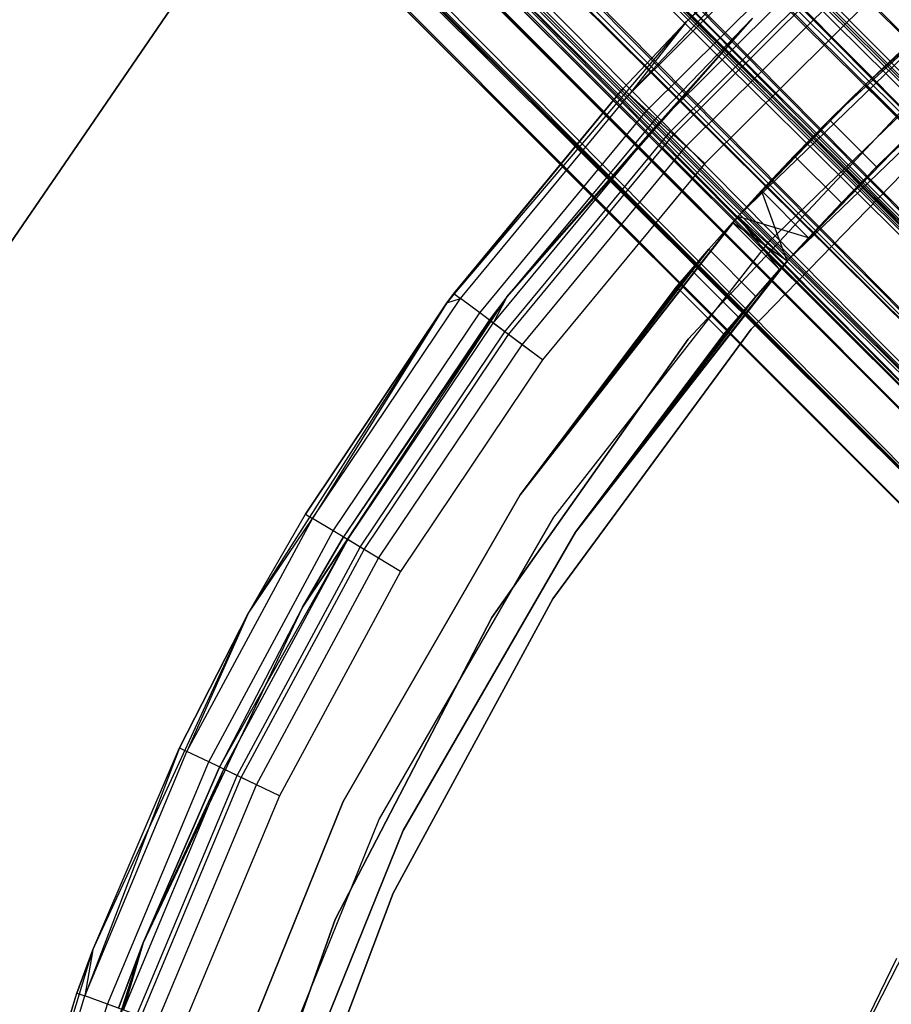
# Model space of a CAD drawing. Extents: x -28.1 to 0, y 0 to 28.1.
# Tile 159 of 215: x -16.384 to -15.61, y 14.881 to 15.754. Entities that reach past the tile are written whole.
import ezdxf

# ---------------------------------------------------------------- set-up
doc = ezdxf.new("R2010")
doc.units = 0
doc.header["$MEASUREMENT"] = 0
doc.layers.get('0').update_dxf_attribs({"color": 13, "linetype": 'CONTINUOUS'})

# ---------------------------------------------------------------- blocks, each defined once
blk = doc.blocks.new('ORTO_VIII_Z_ZAROWKA_OKAPO0')
at = {"color": 0}
for p, q in [((5.65882, 23.1973, 0.80928), (13.41076, 15.35947, 0.77257)), ((5.65882, 23.1973, 0.80928), (13.41076, 15.35947, 0.77257)), ((5.63945, 23.17793, 0.86525), (13.39595, 15.34467, 0.82779)), ((5.63945, 23.17793, 0.86525), (13.39595, 15.34467, 0.82779)), ((5.63113, 23.16961, 0.85349), (13.39595, 15.34467, 0.82779)), ((5.63113, 23.16961, 0.85349), (13.39595, 15.34467, 0.82779)), ((5.63121, 23.16968, 1.13093), (13.41076, 15.35947, 1.14069)), ((5.63121, 23.16968, 1.13093), (13.41076, 15.35947, 1.14069)), ((5.61588, 23.15435, 0.77257), (13.41076, 15.35947, 0.77257)), ((5.61588, 23.15435, 0.77257), (13.41076, 15.35947, 0.77257)), ((5.61588, 23.15435, 1.14069), (13.41076, 15.35947, 1.14069)), ((5.61588, 23.15435, 1.14069), (13.41076, 15.35947, 1.14069)), ((5.6118, 23.15027, 1.07864), (13.43433, 15.38305, 1.048)), ((5.6118, 23.15027, 1.07864), (13.43433, 15.38305, 1.048)), ((5.59983, 23.13831, 0.7655), (13.34462, 15.29334, 0.76121)), ((5.59983, 23.13831, 0.7655), (13.34462, 15.29334, 0.76121)), ((5.59983, 23.13831, 0.7655), (13.41076, 15.35947, 0.77257)), ((5.59983, 23.13831, 0.7655), (13.41076, 15.35947, 0.77257)), ((5.60107, 23.13955, 1.08547), (13.39595, 15.34467, 1.08547)), ((5.60107, 23.13955, 1.08547), (13.39595, 15.34467, 1.08547)), ((5.60107, 23.13955, 1.08547), (13.43433, 15.38305, 1.048)), ((5.60107, 23.13955, 1.08547), (13.43433, 15.38305, 1.048)), ((5.60107, 23.13955, 0.82779), (13.39595, 15.34467, 0.82779)), ((5.60107, 23.13955, 0.82779), (13.39595, 15.34467, 0.82779)), ((5.60107, 23.13955, 0.82779), (13.34965, 15.29837, 0.81984)), ((5.60107, 23.13955, 0.82779), (13.34965, 15.29837, 0.81984)), ((5.58984, 23.12831, 0.82284), (13.34965, 15.29837, 0.81984)), ((5.58984, 23.12831, 0.82284), (13.34965, 15.29837, 0.81984)), ((5.56652, 23.10499, 1.15348), (13.41076, 15.35947, 1.14069)), ((5.56652, 23.10499, 1.15348), (13.41076, 15.35947, 1.14069)), ((5.56652, 23.10499, 1.15348), (13.34462, 15.29334, 1.15204)), ((5.56652, 23.10499, 1.15348), (13.34462, 15.29334, 1.15204)), ((5.56652, 23.10499, 1.09442), (13.39595, 15.34467, 1.08547)), ((5.56652, 23.10499, 1.09442), (13.39595, 15.34467, 1.08547)), ((5.55477, 23.09325, 1.09342), (13.34965, 15.29837, 1.09342)), ((5.55477, 23.09325, 1.09342), (13.34965, 15.29837, 1.09342)), ((5.55477, 23.09325, 1.09342), (13.39595, 15.34467, 1.08547)), ((5.55477, 23.09325, 1.09342), (13.39595, 15.34467, 1.08547)), ((5.55477, 23.09325, 0.81984), (13.34965, 15.29837, 0.81984)), ((5.55477, 23.09325, 0.81984), (13.34965, 15.29837, 0.81984)), ((5.55477, 23.09325, 0.81984), (13.30605, 15.25477, 0.84322)), ((5.55477, 23.09325, 0.81984), (13.30605, 15.25477, 0.84322)), ((5.54974, 23.08822, 0.76121), (13.34462, 15.29334, 0.76121)), ((5.54974, 23.08822, 0.76121), (13.34462, 15.29334, 0.76121)), ((5.54974, 23.08822, 1.15204), (13.34462, 15.29334, 1.15204)), ((5.54974, 23.08822, 1.15204), (13.34462, 15.29334, 1.15204)), ((5.5432, 23.08167, 0.82284), (13.30605, 15.25477, 0.84322)), ((5.5432, 23.08167, 0.82284), (13.30605, 15.25477, 0.84322)), ((5.53321, 23.07168, 0.7655), (13.28233, 15.23104, 0.79462)), ((5.53321, 23.07168, 0.7655), (13.28233, 15.23104, 0.79462)), ((5.53321, 23.07168, 0.7655), (13.34462, 15.29334, 0.76121)), ((5.53321, 23.07168, 0.7655), (13.34462, 15.29334, 0.76121)), ((5.52124, 23.05971, 1.07864), (13.34965, 15.29837, 1.09342)), ((5.52124, 23.05971, 1.07864), (13.34965, 15.29837, 1.09342)), ((5.51117, 23.04964, 1.07003), (13.30605, 15.25477, 1.07003)), ((5.51117, 23.04964, 1.07003), (13.30605, 15.25477, 1.07003)), ((5.51117, 23.04964, 1.07003), (13.34965, 15.29837, 1.09342)), ((5.51117, 23.04964, 1.07003), (13.34965, 15.29837, 1.09342)), ((5.51117, 23.04964, 0.84322), (13.30605, 15.25477, 0.84322)), ((5.51117, 23.04964, 0.84322), (13.30605, 15.25477, 0.84322)), ((5.51117, 23.04964, 0.84322), (13.27512, 15.22384, 0.89259)), ((5.51117, 23.04964, 0.84322), (13.27512, 15.22384, 0.89259)), ((5.50183, 23.04031, 1.13093), (13.34462, 15.29334, 1.15204)), ((5.50183, 23.04031, 1.13093), (13.34462, 15.29334, 1.15204)), ((5.50183, 23.04031, 1.13093), (13.28233, 15.23104, 1.11863)), ((5.50183, 23.04031, 1.13093), (13.28233, 15.23104, 1.11863)), ((5.50191, 23.04038, 0.85349), (13.27512, 15.22384, 0.89259)), ((5.50191, 23.04038, 0.85349), (13.27512, 15.22384, 0.89259)), ((5.48633, 23.02481, 1.0349), (13.30605, 15.25477, 1.07003)), ((5.48633, 23.02481, 1.0349), (13.30605, 15.25477, 1.07003)), ((5.48745, 23.02592, 0.79462), (13.28233, 15.23104, 0.79462)), ((5.48745, 23.02592, 0.79462), (13.28233, 15.23104, 0.79462)), ((5.48745, 23.02592, 1.11863), (13.28233, 15.23104, 1.11863)), ((5.48745, 23.02592, 1.11863), (13.28233, 15.23104, 1.11863)), ((5.47541, 23.01389, 0.90776), (13.26396, 15.21268, 0.95663)), ((5.47541, 23.01389, 0.90776), (13.26396, 15.21268, 0.95663)), ((5.48024, 23.01872, 1.02066), (13.27512, 15.22384, 1.02066)), ((5.48024, 23.01872, 1.02066), (13.27512, 15.22384, 1.02066)), ((5.48024, 23.01872, 1.02066), (13.30605, 15.25477, 1.07003)), ((5.48024, 23.01872, 1.02066), (13.30605, 15.25477, 1.07003)), ((5.48024, 23.01872, 0.89259), (13.27512, 15.22384, 0.89259)), ((5.48024, 23.01872, 0.89259), (13.27512, 15.22384, 0.89259)), ((5.48024, 23.01872, 0.89259), (13.26396, 15.21268, 0.95663)), ((5.48024, 23.01872, 0.89259), (13.26396, 15.21268, 0.95663)), ((13.26396, 15.21268, 0.95663), (5.46908, 23.00756, 0.95663)), ((5.46908, 23.00756, 0.95663), (13.27512, 15.22384, 1.02066)), ((5.46908, 23.00756, 0.95663), (13.27512, 15.22384, 1.02066)), ((13.26396, 15.21268, 0.95663), (5.46908, 23.00756, 0.95663)), ((5.46979, 23.00827, 0.97324), (13.27512, 15.22384, 1.02066)), ((5.46979, 23.00827, 0.97324), (13.27512, 15.22384, 1.02066)), ((5.47422, 23.01269, 0.80928), (13.23815, 15.18686, 0.86515)), ((5.47422, 23.01269, 0.80928), (13.23815, 15.18686, 0.86515)), ((5.47422, 23.01269, 0.80928), (13.28233, 15.23104, 0.79462)), ((5.47422, 23.01269, 0.80928), (13.28233, 15.23104, 0.79462)), ((5.45196, 22.99044, 1.06845), (13.28233, 15.23104, 1.11863)), ((5.45196, 22.99044, 1.06845), (13.28233, 15.23104, 1.11863)), ((5.45196, 22.99044, 1.06845), (13.23815, 15.18686, 1.04811)), ((5.45196, 22.99044, 1.06845), (13.23815, 15.18686, 1.04811)), ((5.44327, 22.98174, 0.86515), (13.23815, 15.18686, 0.86515)), ((5.44327, 22.98174, 0.86515), (13.23815, 15.18686, 0.86515)), ((5.44327, 22.98174, 1.04811), (13.23815, 15.18686, 1.04811)), ((5.44327, 22.98174, 1.04811), (13.23815, 15.18686, 1.04811)), ((5.43637, 22.97484, 0.88682), (13.23815, 15.18686, 0.86515)), ((13.2222, 15.17092, 0.95663), (5.43637, 22.97484, 0.88682)), ((5.43637, 22.97484, 0.88682), (13.23815, 15.18686, 0.86515)), ((13.2222, 15.17092, 0.95663), (5.43637, 22.97484, 0.88682)), ((5.42732, 22.9658, 0.95663), (13.2222, 15.17092, 0.95663)), ((5.42732, 22.9658, 0.95663), (13.2222, 15.17092, 0.95663)), ((5.42834, 22.96681, 0.98036), (13.23815, 15.18686, 1.04811)), ((5.42834, 22.96681, 0.98036), (13.23815, 15.18686, 1.04811)), ((5.42834, 22.96681, 0.98036), (13.2222, 15.17092, 0.95663)), ((5.42834, 22.96681, 0.98036), (13.2222, 15.17092, 0.95663)), ((12.61782, 16.01392, 63.76495), (12.86233, 16.23222, 63.76495)), ((12.61782, 16.01392, 63.76495), (12.86233, 16.23222, 63.76495)), ((12.72871, 16.12041, 64.70983), (12.56706, 15.94925, 64.74749)), ((12.72871, 16.12041, 64.70983), (12.56706, 15.94925, 64.74749)), ((12.56706, 15.94925, 64.74749), (12.73373, 16.11484, 64.74749)), ((12.56706, 15.94925, 64.74749), (12.73373, 16.11484, 64.74749)), ((12.61782, 16.01392, 63.76495), (12.72871, 16.12041, 64.70983)), ((12.61782, 16.01392, 64.70983), (12.72871, 16.12041, 64.70983)), ((12.61782, 16.01392, 63.76495), (12.72871, 16.12041, 64.70983)), ((12.61782, 16.01392, 64.70983), (12.72871, 16.12041, 64.70983)), ((12.58282, 15.93487, 64.77942), (12.748, 16.09898, 64.77942)), ((12.58282, 15.93487, 64.77942), (12.748, 16.09898, 64.77942)), ((12.59393, 15.92473, 64.73243), (12.75807, 16.08781, 64.73243)), ((12.59393, 15.92473, 64.73243), (12.75807, 16.08781, 64.73243)), ((12.76663, 16.0783, 64.75159), (12.60339, 15.9161, 64.75159)), ((12.76663, 16.0783, 64.75159), (12.60339, 15.9161, 64.75159)), ((12.60641, 15.91335, 64.80076), (12.76937, 16.07525, 64.80076)), ((12.60641, 15.91335, 64.80076), (12.76937, 16.07525, 64.80076)), ((12.77945, 16.06406, 64.76439), (12.61754, 15.90319, 64.76439)), ((12.77945, 16.06406, 64.76439), (12.61754, 15.90319, 64.76439)), ((12.88948, 16.05936, 0.64167), (12.66368, 15.8413, 0.64167)), ((12.66368, 15.8413, 2.01962), (12.88948, 16.05936, 2.01962)), ((12.66368, 15.8413, 2.01962), (12.88948, 16.05936, 2.01962)), ((12.88948, 16.05936, 0.64167), (12.66368, 15.8413, 0.64167)), ((12.74476, 15.92674, 0.75584), (12.88948, 16.05936, 0.64167)), ((12.74476, 15.92674, 0.75584), (12.88948, 16.05936, 0.64167)), ((12.77667, 15.95803, 0.76087), (12.88948, 16.05936, 0.64167)), ((12.77667, 15.95803, 0.76087), (12.88948, 16.05936, 0.64167)), ((12.77667, 15.95803, 1.15238), (12.88948, 16.05936, 2.01962)), ((12.77667, 15.95803, 1.15238), (12.88948, 16.05936, 2.01962)), ((12.17295, 16.04376, 63.73345), (11.96052, 15.73335, 63.73345)), ((11.96052, 15.73335, 63.76495), (12.17295, 16.04376, 63.76495)), ((11.96052, 15.73335, 63.76495), (12.17295, 16.04376, 63.76495)), ((12.17295, 16.04376, 63.73345), (11.96052, 15.73335, 63.73345)), ((12.79458, 16.04726, 64.80825), (12.63424, 15.88796, 64.80825)), ((12.79458, 16.04726, 64.76888), (12.63424, 15.88796, 64.76888)), ((12.79458, 16.04726, 64.80825), (12.63424, 15.88796, 64.80825)), ((12.79458, 16.04726, 64.76888), (12.63424, 15.88796, 64.76888)), ((12.91226, 16.03221, 0.64167), (12.69001, 15.81759, 0.64167)), ((12.91226, 16.03221, 0.64167), (12.69001, 15.81759, 0.64167)), ((12.91226, 16.03221, 0.70072), (12.69001, 15.81759, 0.70072)), ((12.91226, 16.03221, 0.70072), (12.69001, 15.81759, 0.70072)), ((12.40531, 15.76437, 63.76495), (12.61782, 16.01392, 63.76495)), ((12.40531, 15.76437, 63.76495), (12.61782, 16.01392, 63.76495)), ((12.67632, 16.01691, 63.76495), (12.4585, 15.7696, 63.76495)), ((12.67632, 16.01691, 63.76495), (12.4585, 15.7696, 63.76495)), ((12.56153, 15.95429, 64.70983), (12.61782, 16.01392, 63.76495)), ((12.56153, 15.95429, 64.70983), (12.61782, 16.01392, 63.76495)), ((12.56153, 15.95429, 64.70983), (12.61782, 16.01392, 64.70983)), ((12.56153, 15.95429, 64.70983), (12.61782, 16.01392, 64.70983)), ((12.61782, 16.01392, 64.70983), (12.56706, 15.94925, 64.74749)), ((12.61782, 16.01392, 64.70983), (12.56706, 15.94925, 64.74749)), ((12.67632, 16.01691, 63.76495), (12.59061, 15.92776, 64.70983)), ((12.67632, 16.01691, 64.70983), (12.59061, 15.92776, 64.70983)), ((12.67632, 16.01691, 63.76495), (12.59061, 15.92776, 64.70983)), ((12.67632, 16.01691, 64.70983), (12.59061, 15.92776, 64.70983)), ((12.59393, 15.92473, 64.73243), (12.67632, 16.01691, 64.70983)), ((12.59393, 15.92473, 64.73243), (12.67632, 16.01691, 64.70983)), ((12.61782, 16.01392, 64.70983), (12.61782, 16.01392, 63.76495)), ((12.61782, 16.01392, 64.70983), (12.61782, 16.01392, 63.76495)), ((12.92744, 16.01412, 2.01962), (12.70757, 15.80178, 2.01962)), ((12.70757, 15.80178, 0.70072), (12.92744, 16.01412, 0.70072)), ((12.92744, 16.01412, 2.01962), (12.70757, 15.80178, 2.01962)), ((12.70757, 15.80178, 0.70072), (12.92744, 16.01412, 0.70072)), ((12.78657, 15.88504, 1.15741), (12.92744, 16.01412, 2.01962)), ((12.78657, 15.88504, 1.15741), (12.92744, 16.01412, 2.01962)), ((12.77667, 15.95803, 0.76087), (12.80762, 15.98721, 0.77576)), ((12.77667, 15.95803, 0.76087), (12.80762, 15.98721, 0.77576)), ((12.80752, 15.98712, 1.13756), (12.77667, 15.95803, 1.15238)), ((12.80752, 15.98712, 1.13756), (12.77667, 15.95803, 1.15238)), ((12.77667, 15.95803, 1.15238), (12.66368, 15.8413, 2.01962)), ((12.77667, 15.95803, 1.15238), (12.66368, 15.8413, 2.01962)), ((12.74476, 15.92674, 0.75584), (12.77667, 15.95803, 0.76087)), ((12.74476, 15.92674, 0.75584), (12.77667, 15.95803, 0.76087)), ((12.77667, 15.95803, 1.15238), (12.74482, 15.9268, 1.15741)), ((12.77667, 15.95803, 1.15238), (12.74482, 15.9268, 1.15741)), ((12.81844, 15.91626, 1.15238), (12.77667, 15.95803, 1.15238)), ((12.81844, 15.91626, 1.15238), (12.77667, 15.95803, 1.15238)), ((12.81844, 15.91626, 0.76087), (12.77667, 15.95803, 0.76087)), ((12.81844, 15.91626, 0.76087), (12.77667, 15.95803, 0.76087)), ((12.56153, 15.95429, 64.70983), (12.40531, 15.76437, 63.76495)), ((12.56153, 15.95429, 64.70983), (12.40531, 15.76437, 63.76495)), ((12.41142, 15.7726, 64.70983), (12.56153, 15.95429, 64.70983)), ((12.41142, 15.7726, 64.70983), (12.56153, 15.95429, 64.70983)), ((12.41743, 15.76811, 64.74749), (12.56706, 15.94925, 64.74749)), ((12.41743, 15.76811, 64.74749), (12.56706, 15.94925, 64.74749)), ((12.56153, 15.95429, 64.70983), (12.56706, 15.94925, 64.74749)), ((12.56153, 15.95429, 64.70983), (12.56706, 15.94925, 64.74749)), ((12.58282, 15.93487, 64.77942), (12.56706, 15.94925, 64.74749)), ((12.58282, 15.93487, 64.77942), (12.56706, 15.94925, 64.74749)), ((12.61942, 15.7321, 0.70072), (12.82554, 15.9528, 0.70072)), ((12.82554, 15.9528, 0.64167), (12.61942, 15.7321, 0.64167)), ((12.61942, 15.7321, 0.70072), (12.82554, 15.9528, 0.70072)), ((12.82554, 15.9528, 0.64167), (12.61942, 15.7321, 0.64167)), ((12.88211, 15.9539, 1.96056), (12.67531, 15.74089, 1.96056)), ((12.67531, 15.74089, 2.01962), (12.88211, 15.9539, 2.01962)), ((12.67531, 15.74089, 2.01962), (12.88211, 15.9539, 2.01962)), ((12.88211, 15.9539, 1.96056), (12.67531, 15.74089, 1.96056)), ((12.43452, 15.75535, 64.77942), (12.58282, 15.93487, 64.77942)), ((12.43452, 15.75535, 64.77942), (12.58282, 15.93487, 64.77942)), ((12.60641, 15.91335, 64.80076), (12.58282, 15.93487, 64.77942)), ((12.60641, 15.91335, 64.80076), (12.58282, 15.93487, 64.77942)), ((12.44657, 15.74635, 64.73243), (12.59393, 15.92473, 64.73243)), ((12.44657, 15.74635, 64.73243), (12.59393, 15.92473, 64.73243)), ((12.59061, 15.92776, 64.70983), (12.4585, 15.7696, 63.76495)), ((12.59061, 15.92776, 64.70983), (12.4585, 15.7696, 63.76495)), ((12.59061, 15.92776, 64.70983), (12.4585, 15.7696, 64.70983)), ((12.59061, 15.92776, 64.70983), (12.4585, 15.7696, 64.70983)), ((12.4585, 15.7696, 64.70983), (12.59393, 15.92473, 64.73243)), ((12.4585, 15.7696, 64.70983), (12.59393, 15.92473, 64.73243)), ((12.59393, 15.92473, 64.73243), (12.59061, 15.92776, 64.70983)), ((12.59393, 15.92473, 64.73243), (12.59061, 15.92776, 64.70983)), ((12.60339, 15.9161, 64.75159), (12.59393, 15.92473, 64.73243)), ((12.60339, 15.9161, 64.75159), (12.59393, 15.92473, 64.73243)), ((12.74482, 15.9268, 1.15741), (12.66368, 15.8413, 2.01962)), ((12.74482, 15.9268, 1.15741), (12.66368, 15.8413, 2.01962)), ((12.74476, 15.92674, 0.75584), (12.66368, 15.8413, 0.64167)), ((12.74476, 15.92674, 0.75584), (12.66368, 15.8413, 0.64167)), ((12.74482, 15.9268, 1.15741), (12.71349, 15.89484, 1.15238)), ((12.74482, 15.9268, 1.15741), (12.71349, 15.89484, 1.15238)), ((12.71349, 15.89484, 0.76087), (12.74476, 15.92674, 0.75584)), ((12.71349, 15.89484, 0.76087), (12.74476, 15.92674, 0.75584)), ((12.78652, 15.88498, 0.75584), (12.74476, 15.92674, 0.75584)), ((12.78652, 15.88498, 0.75584), (12.74476, 15.92674, 0.75584)), ((12.78657, 15.88504, 1.15741), (12.74482, 15.9268, 1.15741)), ((12.78657, 15.88504, 1.15741), (12.74482, 15.9268, 1.15741)), ((12.45683, 15.73869, 64.75159), (12.60339, 15.9161, 64.75159)), ((12.45683, 15.73869, 64.75159), (12.60339, 15.9161, 64.75159)), ((12.46011, 15.73624, 64.80076), (12.60641, 15.91335, 64.80076)), ((12.46011, 15.73624, 64.80076), (12.60641, 15.91335, 64.80076)), ((12.61754, 15.90319, 64.76439), (12.60339, 15.9161, 64.75159)), ((12.61754, 15.90319, 64.76439), (12.60339, 15.9161, 64.75159)), ((12.63424, 15.88796, 64.80825), (12.60641, 15.91335, 64.80076)), ((12.63424, 15.88796, 64.80825), (12.60641, 15.91335, 64.80076)), ((12.81844, 15.91626, 0.76087), (12.70757, 15.80178, 0.70072)), ((12.81844, 15.91626, 0.76087), (12.70757, 15.80178, 0.70072)), ((12.81844, 15.91626, 0.76087), (12.78652, 15.88498, 0.75584)), ((12.81844, 15.91626, 0.76087), (12.78652, 15.88498, 0.75584)), ((12.78657, 15.88504, 1.15741), (12.81844, 15.91626, 1.15238)), ((12.78657, 15.88504, 1.15741), (12.81844, 15.91626, 1.15238)), ((12.47218, 15.72723, 64.76439), (12.61754, 15.90319, 64.76439)), ((12.47218, 15.72723, 64.76439), (12.61754, 15.90319, 64.76439)), ((12.63424, 15.88796, 64.76888), (12.61754, 15.90319, 64.76439)), ((12.63424, 15.88796, 64.76888), (12.61754, 15.90319, 64.76439)), ((12.63424, 15.88796, 64.80825), (12.49029, 15.71371, 64.80825)), ((12.63424, 15.88796, 64.76888), (12.49029, 15.71371, 64.76888)), ((12.63424, 15.88796, 64.80825), (12.49029, 15.71371, 64.80825)), ((12.63424, 15.88796, 64.76888), (12.49029, 15.71371, 64.76888)), ((12.71349, 15.89484, 0.76087), (12.66368, 15.8413, 0.64167)), ((12.71349, 15.89484, 0.76087), (12.66368, 15.8413, 0.64167)), ((12.71349, 15.89484, 1.15238), (12.66368, 15.8413, 2.01962)), ((12.71349, 15.89484, 1.15238), (12.66368, 15.8413, 2.01962)), ((12.68431, 15.8639, 0.77576), (12.71349, 15.89484, 0.76087)), ((12.68431, 15.8639, 0.77576), (12.71349, 15.89484, 0.76087)), ((12.71349, 15.89484, 1.15238), (12.68435, 15.86395, 1.13753)), ((12.71349, 15.89484, 1.15238), (12.68435, 15.86395, 1.13753)), ((12.75525, 15.85307, 1.15238), (12.71349, 15.89484, 1.15238)), ((12.75525, 15.85307, 1.15238), (12.71349, 15.89484, 1.15238)), ((12.75525, 15.85307, 0.76087), (12.71349, 15.89484, 0.76087)), ((12.75525, 15.85307, 0.76087), (12.71349, 15.89484, 0.76087)), ((12.78657, 15.88504, 1.15741), (12.70757, 15.80178, 2.01962)), ((12.78657, 15.88504, 1.15741), (12.70757, 15.80178, 2.01962)), ((12.78652, 15.88498, 0.75584), (12.70757, 15.80178, 0.70072)), ((12.78652, 15.88498, 0.75584), (12.70757, 15.80178, 0.70072)), ((12.75525, 15.85307, 1.15238), (12.78657, 15.88504, 1.15741)), ((12.75525, 15.85307, 1.15238), (12.78657, 15.88504, 1.15741)), ((12.78652, 15.88498, 0.75584), (12.75525, 15.85307, 0.76087)), ((12.78652, 15.88498, 0.75584), (12.75525, 15.85307, 0.76087)), ((12.68435, 15.86395, 1.13753), (12.6634, 15.84099, 1.11895)), ((12.68435, 15.86395, 1.13753), (12.6634, 15.84099, 1.11895)), ((12.6634, 15.84099, 0.7943), (12.68431, 15.8639, 0.77576)), ((12.6634, 15.84099, 0.7943), (12.68431, 15.8639, 0.77576)), ((12.68435, 15.86395, 1.13753), (12.66368, 15.8413, 2.01962)), ((12.68435, 15.86395, 1.13753), (12.66368, 15.8413, 2.01962)), ((12.66368, 15.8413, 0.64167), (12.68431, 15.8639, 0.77576)), ((12.66368, 15.8413, 0.64167), (12.68431, 15.8639, 0.77576)), ((12.70721, 15.80139, 0.79218), (12.68431, 15.8639, 0.77576)), ((12.70721, 15.80139, 0.79218), (12.68431, 15.8639, 0.77576)), ((12.7261, 15.82211, 0.77576), (12.68431, 15.8639, 0.77576)), ((12.7261, 15.82211, 0.77576), (12.68431, 15.8639, 0.77576)), ((12.72614, 15.82216, 1.13753), (12.68435, 15.86395, 1.13753)), ((12.72614, 15.82216, 1.13753), (12.68435, 15.86395, 1.13753)), ((12.75525, 15.85307, 1.15238), (12.70757, 15.80178, 2.01962)), ((12.75525, 15.85307, 1.15238), (12.70757, 15.80178, 2.01962)), ((12.75525, 15.85307, 0.76087), (12.70757, 15.80178, 0.70072)), ((12.75525, 15.85307, 0.76087), (12.70757, 15.80178, 0.70072)), ((12.75525, 15.85307, 0.76087), (12.7261, 15.82211, 0.77576)), ((12.75525, 15.85307, 0.76087), (12.7261, 15.82211, 0.77576)), ((12.72614, 15.82216, 1.13753), (12.75525, 15.85307, 1.15238)), ((12.72614, 15.82216, 1.13753), (12.75525, 15.85307, 1.15238)), ((12.66368, 15.8413, 0.64167), (12.47042, 15.59394, 0.64167)), ((12.47042, 15.59394, 2.01962), (12.66368, 15.8413, 2.01962)), ((12.47042, 15.59394, 2.01962), (12.66368, 15.8413, 2.01962)), ((12.66368, 15.8413, 0.64167), (12.47042, 15.59394, 0.64167)), ((12.6634, 15.84099, 1.11895), (12.47042, 15.59394, 2.01962)), ((12.6634, 15.84099, 1.11895), (12.47042, 15.59394, 2.01962)), ((12.65871, 15.83576, 0.79965), (12.47042, 15.59394, 0.64167)), ((12.65871, 15.83576, 0.79965), (12.47042, 15.59394, 0.64167)), ((12.65871, 15.83576, 1.11361), (12.47042, 15.59394, 2.01962)), ((12.65871, 15.83576, 1.11361), (12.47042, 15.59394, 2.01962)), ((12.65871, 15.83576, 1.11361), (12.63761, 15.81183, 1.08176)), ((12.65871, 15.83576, 1.11361), (12.63761, 15.81183, 1.08176)), ((12.63767, 15.8119, 0.83138), (12.65871, 15.83576, 0.79965)), ((12.63767, 15.8119, 0.83138), (12.65871, 15.83576, 0.79965)), ((12.65871, 15.83576, 0.79965), (12.66368, 15.8413, 0.64167)), ((12.65871, 15.83576, 0.79965), (12.66368, 15.8413, 0.64167)), ((12.65871, 15.83576, 0.79965), (12.6634, 15.84099, 0.7943)), ((12.6634, 15.84099, 1.11895), (12.65871, 15.83576, 1.11361)), ((12.6634, 15.84099, 1.11895), (12.65871, 15.83576, 1.11361)), ((12.65871, 15.83576, 0.79965), (12.6634, 15.84099, 0.7943)), ((12.70721, 15.80139, 1.12108), (12.65871, 15.83576, 1.11361)), ((12.70721, 15.80139, 1.12108), (12.65871, 15.83576, 1.11361)), ((12.70053, 15.79394, 1.11361), (12.65871, 15.83576, 1.11361)), ((12.70053, 15.79394, 1.11361), (12.65871, 15.83576, 1.11361)), ((12.70053, 15.79394, 0.79965), (12.65871, 15.83576, 0.79965)), ((12.70053, 15.79394, 0.79965), (12.65871, 15.83576, 0.79965)), ((12.6634, 15.84099, 0.7943), (12.66368, 15.8413, 0.64167)), ((12.6634, 15.84099, 0.7943), (12.66368, 15.8413, 0.64167)), ((12.6634, 15.84099, 1.11895), (12.66368, 15.8413, 2.01962)), ((12.6634, 15.84099, 1.11895), (12.66368, 15.8413, 2.01962)), ((12.72614, 15.82216, 1.13753), (12.6634, 15.84099, 1.11895)), ((12.72614, 15.82216, 1.13753), (12.6634, 15.84099, 1.11895)), ((12.70721, 15.80139, 1.12108), (12.6634, 15.84099, 1.11895)), ((12.70721, 15.80139, 1.12108), (12.6634, 15.84099, 1.11895)), ((12.70053, 15.79394, 0.79965), (12.6634, 15.84099, 0.7943)), ((12.70053, 15.79394, 0.79965), (12.6634, 15.84099, 0.7943)), ((12.70721, 15.80139, 0.79218), (12.6634, 15.84099, 0.7943)), ((12.70721, 15.80139, 0.79218), (12.6634, 15.84099, 0.7943)), ((12.69001, 15.81759, 0.64167), (12.4998, 15.57413, 0.64167)), ((12.69001, 15.81759, 0.64167), (12.4998, 15.57413, 0.64167)), ((12.69001, 15.81759, 0.70072), (12.4998, 15.57413, 0.70072)), ((12.69001, 15.81759, 0.70072), (12.4998, 15.57413, 0.70072)), ((12.69001, 15.81759, 0.64167), (12.69001, 15.81759, 0.70072)), ((12.69001, 15.81759, 0.64167), (12.69001, 15.81759, 0.70072)), ((12.70721, 15.80139, 1.12108), (12.72614, 15.82216, 1.13753)), ((12.70721, 15.80139, 1.12108), (12.72614, 15.82216, 1.13753)), ((12.7261, 15.82211, 0.77576), (12.70721, 15.80139, 0.79218)), ((12.7261, 15.82211, 0.77576), (12.70721, 15.80139, 0.79218)), ((12.70757, 15.80178, 2.01962), (12.72614, 15.82216, 1.13753)), ((12.70757, 15.80178, 2.01962), (12.72614, 15.82216, 1.13753)), ((12.7261, 15.82211, 0.77576), (12.70757, 15.80178, 0.70072)), ((12.7261, 15.82211, 0.77576), (12.70757, 15.80178, 0.70072)), ((12.63767, 15.8119, 0.83138), (12.47042, 15.59394, 0.64167)), ((12.63767, 15.8119, 0.83138), (12.47042, 15.59394, 0.64167)), ((12.47042, 15.59394, 2.01962), (12.63761, 15.81183, 1.08176)), ((12.47042, 15.59394, 2.01962), (12.63761, 15.81183, 1.08176)), ((12.622, 15.79368, 0.86951), (12.63767, 15.8119, 0.83138)), ((12.622, 15.79368, 0.86951), (12.63767, 15.8119, 0.83138)), ((12.63761, 15.81183, 1.08176), (12.622, 15.79368, 1.04375)), ((12.63761, 15.81183, 1.08176), (12.622, 15.79368, 1.04375)), ((12.67947, 15.76997, 1.08176), (12.63761, 15.81183, 1.08176)), ((12.67947, 15.76997, 1.08176), (12.63761, 15.81183, 1.08176)), ((12.67953, 15.77004, 0.83138), (12.63767, 15.8119, 0.83138)), ((12.67953, 15.77004, 0.83138), (12.63767, 15.8119, 0.83138)), ((12.70757, 15.80178, 2.01962), (12.51938, 15.56092, 2.01962)), ((12.51938, 15.56092, 0.70072), (12.70757, 15.80178, 0.70072)), ((12.70757, 15.80178, 2.01962), (12.51938, 15.56092, 2.01962)), ((12.51938, 15.56092, 0.70072), (12.70757, 15.80178, 0.70072)), ((12.70721, 15.80139, 0.79218), (12.51938, 15.56092, 0.70072)), ((12.70721, 15.80139, 0.79218), (12.51938, 15.56092, 0.70072)), ((12.70053, 15.79394, 1.11361), (12.70757, 15.80178, 2.01962)), ((12.70053, 15.79394, 1.11361), (12.70757, 15.80178, 2.01962)), ((12.70053, 15.79394, 1.11361), (12.70721, 15.80139, 1.12108)), ((12.70721, 15.80139, 0.79218), (12.70053, 15.79394, 0.79965)), ((12.70053, 15.79394, 1.11361), (12.70721, 15.80139, 1.12108)), ((12.70721, 15.80139, 0.79218), (12.70053, 15.79394, 0.79965)), ((12.70721, 15.80139, 1.12108), (12.70757, 15.80178, 2.01962)), ((12.70721, 15.80139, 1.12108), (12.70757, 15.80178, 2.01962)), ((12.70721, 15.80139, 0.79218), (12.70757, 15.80178, 0.70072)), ((12.70721, 15.80139, 0.79218), (12.70757, 15.80178, 0.70072)), ((12.47042, 15.59394, 2.01962), (12.622, 15.79368, 1.04375)), ((12.47042, 15.59394, 2.01962), (12.622, 15.79368, 1.04375)), ((12.622, 15.79368, 0.86951), (12.47042, 15.59394, 0.64167)), ((12.622, 15.79368, 0.86951), (12.47042, 15.59394, 0.64167)), ((12.70053, 15.79394, 1.11361), (12.51938, 15.56092, 2.01962)), ((12.70053, 15.79394, 1.11361), (12.51938, 15.56092, 2.01962)), ((12.70053, 15.79394, 0.79965), (12.51938, 15.56092, 0.70072)), ((12.70053, 15.79394, 0.79965), (12.51938, 15.56092, 0.70072)), ((12.61238, 15.7823, 0.91195), (12.622, 15.79368, 0.86951)), ((12.61238, 15.7823, 0.91195), (12.622, 15.79368, 0.86951)), ((12.622, 15.79368, 1.04375), (12.61239, 15.78231, 1.00138)), ((12.622, 15.79368, 1.04375), (12.61239, 15.78231, 1.00138)), ((12.6639, 15.75178, 1.04375), (12.622, 15.79368, 1.04375)), ((12.6639, 15.75178, 1.04375), (12.622, 15.79368, 1.04375)), ((12.6639, 15.75178, 0.86951), (12.622, 15.79368, 0.86951)), ((12.6639, 15.75178, 0.86951), (12.622, 15.79368, 0.86951)), ((12.67947, 15.76997, 1.08176), (12.70053, 15.79394, 1.11361)), ((12.67947, 15.76997, 1.08176), (12.70053, 15.79394, 1.11361)), ((12.70053, 15.79394, 0.79965), (12.67953, 15.77004, 0.83138)), ((12.70053, 15.79394, 0.79965), (12.67953, 15.77004, 0.83138)), ((12.61239, 15.78231, 1.00138), (12.47042, 15.59394, 2.01962)), ((12.61239, 15.78231, 1.00138), (12.47042, 15.59394, 2.01962)), ((12.61239, 15.78231, 1.00138), (12.47042, 15.59394, 0.64167)), ((12.61239, 15.78231, 1.00138), (12.47042, 15.59394, 0.64167)), ((12.61238, 15.7823, 0.91195), (12.47042, 15.59394, 0.64167)), ((12.61238, 15.7823, 0.91195), (12.47042, 15.59394, 0.64167)), ((12.61239, 15.78231, 1.00138), (12.60914, 15.77842, 0.95663)), ((12.61239, 15.78231, 1.00138), (12.60914, 15.77842, 0.95663)), ((12.60914, 15.77842, 0.95663), (12.61238, 15.7823, 0.91195)), ((12.60914, 15.77842, 0.95663), (12.61238, 15.7823, 0.91195)), ((12.6543, 15.74037, 0.91195), (12.61238, 15.7823, 0.91195)), ((12.6543, 15.74037, 0.91195), (12.61238, 15.7823, 0.91195)), ((12.65431, 15.74039, 1.00138), (12.61239, 15.78231, 1.00138)), ((12.65431, 15.74039, 1.00138), (12.61239, 15.78231, 1.00138)), ((12.47042, 15.59394, 0.64167), (12.60914, 15.77842, 0.95663)), ((12.47042, 15.59394, 0.64167), (12.60914, 15.77842, 0.95663)), ((12.65107, 15.73649, 0.95663), (12.60914, 15.77842, 0.95663)), ((12.65107, 15.73649, 0.95663), (12.60914, 15.77842, 0.95663)), ((12.22876, 15.4882, 63.76495), (12.40531, 15.76437, 63.76495)), ((12.22876, 15.4882, 63.76495), (12.40531, 15.76437, 63.76495)), ((12.4585, 15.7696, 63.76495), (12.27722, 15.49439, 63.76495)), ((12.4585, 15.7696, 63.76495), (12.27722, 15.49439, 63.76495)), ((12.40531, 15.76437, 63.76495), (12.27986, 15.57706, 64.70983)), ((12.27986, 15.57706, 64.70983), (12.40531, 15.76437, 64.70983)), ((12.40531, 15.76437, 63.76495), (12.27986, 15.57706, 64.70983)), ((12.27986, 15.57706, 64.70983), (12.40531, 15.76437, 64.70983)), ((12.28627, 15.57319, 64.74749), (12.41743, 15.76811, 64.74749)), ((12.28627, 15.57319, 64.74749), (12.41743, 15.76811, 64.74749)), ((12.40531, 15.76437, 64.70983), (12.28627, 15.57319, 64.74749)), ((12.40531, 15.76437, 64.70983), (12.28627, 15.57319, 64.74749)), ((12.4585, 15.7696, 63.76495), (12.31356, 15.55671, 64.70983)), ((12.4585, 15.7696, 63.76495), (12.31356, 15.55671, 64.70983)), ((12.40531, 15.76437, 64.70983), (12.41142, 15.7726, 64.70983)), ((12.41142, 15.7726, 64.70983), (12.40531, 15.76437, 63.76495)), ((12.41142, 15.7726, 64.70983), (12.40531, 15.76437, 63.76495)), ((12.40531, 15.76437, 64.70983), (12.41142, 15.7726, 64.70983)), ((12.40531, 15.76437, 64.70983), (12.41743, 15.76811, 64.74749)), ((12.40531, 15.76437, 64.70983), (12.41743, 15.76811, 64.74749)), ((12.40531, 15.76437, 63.76495), (12.40531, 15.76437, 64.70983)), ((12.40531, 15.76437, 63.76495), (12.40531, 15.76437, 64.70983)), ((12.41142, 15.7726, 64.70983), (12.41743, 15.76811, 64.74749)), ((12.41142, 15.7726, 64.70983), (12.41743, 15.76811, 64.74749)), ((12.43452, 15.75535, 64.77942), (12.41743, 15.76811, 64.74749)), ((12.43452, 15.75535, 64.77942), (12.41743, 15.76811, 64.74749)), ((12.4585, 15.7696, 63.76495), (12.44297, 15.74904, 64.70983)), ((12.4585, 15.7696, 64.70983), (12.44297, 15.74904, 64.70983)), ((12.4585, 15.7696, 63.76495), (12.44297, 15.74904, 64.70983)), ((12.4585, 15.7696, 64.70983), (12.44297, 15.74904, 64.70983)), ((12.4585, 15.7696, 64.70983), (12.44657, 15.74635, 64.73243)), ((12.4585, 15.7696, 64.70983), (12.44657, 15.74635, 64.73243)), ((12.4585, 15.7696, 64.70983), (12.4585, 15.7696, 63.76495)), ((12.4585, 15.7696, 64.70983), (12.4585, 15.7696, 63.76495)), ((12.51938, 15.56092, 0.70072), (12.67953, 15.77004, 0.83138)), ((12.51938, 15.56092, 0.70072), (12.67953, 15.77004, 0.83138)), ((12.67947, 15.76997, 1.08176), (12.51938, 15.56092, 2.01962)), ((12.67947, 15.76997, 1.08176), (12.51938, 15.56092, 2.01962)), ((12.67953, 15.77004, 0.83138), (12.6639, 15.75178, 0.86951)), ((12.67953, 15.77004, 0.83138), (12.6639, 15.75178, 0.86951)), ((12.6639, 15.75178, 1.04375), (12.67947, 15.76997, 1.08176)), ((12.6639, 15.75178, 1.04375), (12.67947, 15.76997, 1.08176)), ((12.30453, 15.56216, 64.77942), (12.43452, 15.75535, 64.77942)), ((12.30453, 15.56216, 64.77942), (12.43452, 15.75535, 64.77942)), ((12.44297, 15.74904, 64.70983), (12.31356, 15.55671, 64.70983)), ((12.44297, 15.74904, 64.70983), (12.31356, 15.55671, 64.70983)), ((12.46011, 15.73624, 64.80076), (12.43452, 15.75535, 64.77942)), ((12.46011, 15.73624, 64.80076), (12.43452, 15.75535, 64.77942)), ((12.44657, 15.74635, 64.73243), (12.44297, 15.74904, 64.70983)), ((12.44657, 15.74635, 64.73243), (12.44297, 15.74904, 64.70983)), ((12.51938, 15.56092, 0.70072), (12.6639, 15.75178, 0.86951)), ((12.51938, 15.56092, 0.70072), (12.6639, 15.75178, 0.86951)), ((12.6639, 15.75178, 1.04375), (12.51938, 15.56092, 2.01962)), ((12.6639, 15.75178, 1.04375), (12.51938, 15.56092, 2.01962)), ((12.6639, 15.75178, 0.86951), (12.6543, 15.74037, 0.91195)), ((12.6639, 15.75178, 0.86951), (12.6543, 15.74037, 0.91195)), ((12.65431, 15.74039, 1.00138), (12.6639, 15.75178, 1.04375)), ((12.65431, 15.74039, 1.00138), (12.6639, 15.75178, 1.04375)), ((12.31741, 15.55439, 64.73243), (12.44657, 15.74635, 64.73243)), ((12.31741, 15.55439, 64.73243), (12.44657, 15.74635, 64.73243)), ((12.32837, 15.54777, 64.75159), (12.45683, 15.73869, 64.75159)), ((12.32837, 15.54777, 64.75159), (12.45683, 15.73869, 64.75159)), ((12.45683, 15.73869, 64.75159), (12.44657, 15.74635, 64.73243)), ((12.45683, 15.73869, 64.75159), (12.44657, 15.74635, 64.73243)), ((12.47218, 15.72723, 64.76439), (12.45683, 15.73869, 64.75159)), ((12.47218, 15.72723, 64.76439), (12.45683, 15.73869, 64.75159)), ((12.67531, 15.74089, 1.96056), (12.49945, 15.50171, 1.96056)), ((12.49945, 15.50171, 2.01962), (12.67531, 15.74089, 2.01962)), ((12.49945, 15.50171, 2.01962), (12.67531, 15.74089, 2.01962)), ((12.67531, 15.74089, 1.96056), (12.49945, 15.50171, 1.96056)), ((12.65431, 15.74039, 1.00138), (12.51938, 15.56092, 2.01962)), ((12.65431, 15.74039, 1.00138), (12.51938, 15.56092, 2.01962)), ((12.6543, 15.74037, 0.91195), (12.51938, 15.56092, 0.70072)), ((12.6543, 15.74037, 0.91195), (12.51938, 15.56092, 0.70072)), ((12.65107, 15.73649, 0.95663), (12.65431, 15.74039, 1.00138)), ((12.65107, 15.73649, 0.95663), (12.65431, 15.74039, 1.00138)), ((12.6543, 15.74037, 0.91195), (12.65107, 15.73649, 0.95663)), ((12.6543, 15.74037, 0.91195), (12.65107, 15.73649, 0.95663)), ((12.67531, 15.74089, 1.96056), (12.67531, 15.74089, 2.01962)), ((12.67531, 15.74089, 1.96056), (12.67531, 15.74089, 2.01962)), ((12.33187, 15.54565, 64.80076), (12.46011, 15.73624, 64.80076)), ((12.33187, 15.54565, 64.80076), (12.46011, 15.73624, 64.80076)), ((12.44527, 15.48539, 0.70072), (12.61942, 15.7321, 0.70072)), ((12.61942, 15.7321, 0.64167), (12.44527, 15.48539, 0.64167)), ((12.44527, 15.48539, 0.70072), (12.61942, 15.7321, 0.70072)), ((12.61942, 15.7321, 0.64167), (12.44527, 15.48539, 0.64167)), ((12.49029, 15.71371, 64.80825), (12.46011, 15.73624, 64.80076)), ((12.49029, 15.71371, 64.80825), (12.46011, 15.73624, 64.80076)), ((12.51938, 15.56092, 2.01962), (12.65107, 15.73649, 0.95663)), ((12.51938, 15.56092, 0.70072), (12.65107, 15.73649, 0.95663)), ((12.51938, 15.56092, 2.01962), (12.65107, 15.73649, 0.95663)), ((12.51938, 15.56092, 0.70072), (12.65107, 15.73649, 0.95663)), ((12.61942, 15.7321, 0.70072), (12.61942, 15.7321, 0.64167)), ((12.61942, 15.7321, 0.70072), (12.61942, 15.7321, 0.64167)), ((12.34477, 15.53787, 64.76439), (12.47218, 15.72723, 64.76439)), ((12.34477, 15.53787, 64.76439), (12.47218, 15.72723, 64.76439)), ((12.49029, 15.71371, 64.76888), (12.47218, 15.72723, 64.76439)), ((12.49029, 15.71371, 64.76888), (12.47218, 15.72723, 64.76439)), ((12.49029, 15.71371, 64.80825), (12.36411, 15.52619, 64.80825)), ((12.49029, 15.71371, 64.76888), (12.36411, 15.52619, 64.76888)), ((12.49029, 15.71371, 64.80825), (12.36411, 15.52619, 64.80825)), ((12.49029, 15.71371, 64.76888), (12.36411, 15.52619, 64.76888)), ((12.31347, 15.32209, 2.01962), (12.47042, 15.59394, 2.01962)), ((12.47042, 15.59394, 0.64167), (12.31347, 15.32209, 0.64167)), ((12.31347, 15.32209, 2.01962), (12.47042, 15.59394, 2.01962)), ((12.47042, 15.59394, 0.64167), (12.31347, 15.32209, 0.64167)), ((12.47042, 15.59394, 2.01962), (12.47042, 15.59394, 0.64167)), ((12.47042, 15.59394, 2.01962), (12.47042, 15.59394, 0.64167)), ((12.17485, 15.36634, 64.74749), (12.28627, 15.57319, 64.74749)), ((12.17485, 15.36634, 64.74749), (12.28627, 15.57319, 64.74749)), ((12.22876, 15.4882, 63.76495), (12.27986, 15.57706, 64.70983)), ((12.22876, 15.4882, 63.76495), (12.27986, 15.57706, 64.70983)), ((12.22876, 15.4882, 64.70983), (12.27986, 15.57706, 64.70983)), ((12.22876, 15.4882, 64.70983), (12.27986, 15.57706, 64.70983)), ((12.22876, 15.4882, 64.70983), (12.28627, 15.57319, 64.74749)), ((12.22876, 15.4882, 64.70983), (12.28627, 15.57319, 64.74749)), ((12.27986, 15.57706, 64.70983), (12.28627, 15.57319, 64.74749)), ((12.27986, 15.57706, 64.70983), (12.28627, 15.57319, 64.74749)), ((12.30453, 15.56216, 64.77942), (12.28627, 15.57319, 64.74749)), ((12.30453, 15.56216, 64.77942), (12.28627, 15.57319, 64.74749)), ((12.4998, 15.57413, 0.64167), (12.34532, 15.30656, 0.64167)), ((12.4998, 15.57413, 0.64167), (12.34532, 15.30656, 0.64167)), ((12.4998, 15.57413, 0.70072), (12.34532, 15.30656, 0.70072)), ((12.4998, 15.57413, 0.70072), (12.34532, 15.30656, 0.70072)), ((12.4998, 15.57413, 0.64167), (12.4998, 15.57413, 0.70072)), ((12.4998, 15.57413, 0.64167), (12.4998, 15.57413, 0.70072)), ((12.19411, 15.35716, 64.77942), (12.30453, 15.56216, 64.77942)), ((12.19411, 15.35716, 64.77942), (12.30453, 15.56216, 64.77942)), ((12.27722, 15.49439, 63.76495), (12.31356, 15.55671, 64.70983)), ((12.31356, 15.55671, 64.70983), (12.27722, 15.49439, 64.70983)), ((12.27722, 15.49439, 63.76495), (12.31356, 15.55671, 64.70983)), ((12.31356, 15.55671, 64.70983), (12.27722, 15.49439, 64.70983)), ((12.33187, 15.54565, 64.80076), (12.30453, 15.56216, 64.77942)), ((12.33187, 15.54565, 64.80076), (12.30453, 15.56216, 64.77942)), ((12.31356, 15.55671, 64.70983), (12.31741, 15.55439, 64.73243)), ((12.31356, 15.55671, 64.70983), (12.31741, 15.55439, 64.73243)), ((12.36655, 15.2962, 0.70072), (12.51938, 15.56092, 0.70072)), ((12.51938, 15.56092, 2.01962), (12.36655, 15.2962, 2.01962)), ((12.51938, 15.56092, 2.01962), (12.36655, 15.2962, 2.01962)), ((12.36655, 15.2962, 0.70072), (12.51938, 15.56092, 0.70072)), ((12.51938, 15.56092, 0.70072), (12.51938, 15.56092, 2.01962)), ((12.51938, 15.56092, 0.70072), (12.51938, 15.56092, 2.01962)), ((12.20362, 15.35262, 64.70983), (12.31741, 15.55439, 64.73243)), ((12.20362, 15.35262, 64.70983), (12.31741, 15.55439, 64.73243)), ((12.20768, 15.35069, 64.73243), (12.31741, 15.55439, 64.73243)), ((12.20768, 15.35069, 64.73243), (12.31741, 15.55439, 64.73243)), ((12.21923, 15.34518, 64.75159), (12.32837, 15.54777, 64.75159)), ((12.21923, 15.34518, 64.75159), (12.32837, 15.54777, 64.75159)), ((12.31741, 15.55439, 64.73243), (12.27722, 15.49439, 64.70983)), ((12.31741, 15.55439, 64.73243), (12.27722, 15.49439, 64.70983)), ((12.32837, 15.54777, 64.75159), (12.31741, 15.55439, 64.73243)), ((12.32837, 15.54777, 64.75159), (12.31741, 15.55439, 64.73243)), ((12.34477, 15.53787, 64.76439), (12.32837, 15.54777, 64.75159)), ((12.34477, 15.53787, 64.76439), (12.32837, 15.54777, 64.75159)), ((12.22293, 15.34341, 64.80076), (12.33187, 15.54565, 64.80076)), ((12.22293, 15.34341, 64.80076), (12.33187, 15.54565, 64.80076)), ((12.23653, 15.33693, 64.76439), (12.34477, 15.53787, 64.76439)), ((12.23653, 15.33693, 64.76439), (12.34477, 15.53787, 64.76439)), ((12.36411, 15.52619, 64.80825), (12.33187, 15.54565, 64.80076)), ((12.36411, 15.52619, 64.80825), (12.33187, 15.54565, 64.80076)), ((12.36411, 15.52619, 64.76888), (12.34477, 15.53787, 64.76439)), ((12.36411, 15.52619, 64.76888), (12.34477, 15.53787, 64.76439)), ((12.36411, 15.52619, 64.80825), (12.25693, 15.3272, 64.80825)), ((12.36411, 15.52619, 64.76888), (12.25693, 15.3272, 64.76888)), ((12.36411, 15.52619, 64.80825), (12.25693, 15.3272, 64.80825)), ((12.36411, 15.52619, 64.76888), (12.25693, 15.3272, 64.76888)), ((12.27722, 15.49439, 63.76495), (12.136, 15.19662, 63.76495)), ((12.27722, 15.49439, 63.76495), (12.136, 15.19662, 63.76495)), ((12.27722, 15.49439, 63.76495), (12.20362, 15.35262, 64.70983)), ((12.27722, 15.49439, 63.76495), (12.20362, 15.35262, 64.70983)), ((12.27722, 15.49439, 64.70983), (12.20362, 15.35262, 64.70983)), ((12.27722, 15.49439, 64.70983), (12.20362, 15.35262, 64.70983)), ((12.27722, 15.49439, 63.76495), (12.27722, 15.49439, 64.70983)), ((12.27722, 15.49439, 63.76495), (12.27722, 15.49439, 64.70983)), ((12.49945, 15.50171, 1.96056), (12.35779, 15.24081, 1.96056)), ((12.35779, 15.24081, 2.01962), (12.49945, 15.50171, 2.01962)), ((12.35779, 15.24081, 2.01962), (12.49945, 15.50171, 2.01962)), ((12.49945, 15.50171, 1.96056), (12.35779, 15.24081, 1.96056)), ((12.49945, 15.50171, 1.96056), (12.49945, 15.50171, 2.01962)), ((12.49945, 15.50171, 1.96056), (12.49945, 15.50171, 2.01962)), ((12.09146, 15.19056, 63.76495), (12.22876, 15.4882, 63.76495)), ((12.09146, 15.19056, 63.76495), (12.22876, 15.4882, 63.76495)), ((12.22876, 15.4882, 63.76495), (12.16809, 15.36957, 64.70983)), ((12.16809, 15.36957, 64.70983), (12.22876, 15.4882, 64.70983)), ((12.22876, 15.4882, 63.76495), (12.16809, 15.36957, 64.70983)), ((12.16809, 15.36957, 64.70983), (12.22876, 15.4882, 64.70983)), ((12.22876, 15.4882, 64.70983), (12.17485, 15.36634, 64.74749)), ((12.22876, 15.4882, 64.70983), (12.17485, 15.36634, 64.74749)), ((12.22876, 15.4882, 63.76495), (12.22876, 15.4882, 64.70983)), ((12.22876, 15.4882, 63.76495), (12.22876, 15.4882, 64.70983)), ((12.30634, 15.21726, 0.70072), (12.44527, 15.48539, 0.70072)), ((12.44527, 15.48539, 0.64167), (12.30634, 15.21726, 0.64167)), ((12.30634, 15.21726, 0.70072), (12.44527, 15.48539, 0.70072)), ((12.44527, 15.48539, 0.64167), (12.30634, 15.21726, 0.64167)), ((12.44527, 15.48539, 0.70072), (12.44527, 15.48539, 0.64167)), ((12.44527, 15.48539, 0.70072), (12.44527, 15.48539, 0.64167)), ((12.16809, 15.36957, 64.70983), (12.08424, 15.14957, 64.74749)), ((12.16809, 15.36957, 64.70983), (12.08424, 15.14957, 64.74749)), ((12.08424, 15.14957, 64.74749), (12.17485, 15.36634, 64.74749)), ((12.08424, 15.14957, 64.74749), (12.17485, 15.36634, 64.74749)), ((12.09146, 15.19056, 63.76495), (12.16809, 15.36957, 64.70983)), ((12.09146, 15.19056, 63.76495), (12.16809, 15.36957, 64.70983)), ((12.09146, 15.19056, 64.70983), (12.16809, 15.36957, 64.70983)), ((12.09146, 15.19056, 64.70983), (12.16809, 15.36957, 64.70983)), ((12.16809, 15.36957, 64.70983), (12.17485, 15.36634, 64.74749)), ((12.16809, 15.36957, 64.70983), (12.17485, 15.36634, 64.74749)), ((12.19411, 15.35716, 64.77942), (12.17485, 15.36634, 64.74749)), ((12.19411, 15.35716, 64.77942), (12.17485, 15.36634, 64.74749)), ((12.1043, 15.14232, 64.77942), (12.19411, 15.35716, 64.77942)), ((12.1043, 15.14232, 64.77942), (12.19411, 15.35716, 64.77942)), ((12.22293, 15.34341, 64.80076), (12.19411, 15.35716, 64.77942)), ((12.22293, 15.34341, 64.80076), (12.19411, 15.35716, 64.77942)), ((12.11845, 15.13721, 64.73243), (12.20768, 15.35069, 64.73243)), ((12.11845, 15.13721, 64.73243), (12.20768, 15.35069, 64.73243)), ((12.13048, 15.13286, 64.75159), (12.21923, 15.34518, 64.75159)), ((12.13048, 15.13286, 64.75159), (12.21923, 15.34518, 64.75159)), ((12.136, 15.19662, 63.76495), (12.20362, 15.35262, 64.70983)), ((12.20362, 15.35262, 64.70983), (12.136, 15.19662, 64.70983)), ((12.136, 15.19662, 63.76495), (12.20362, 15.35262, 64.70983)), ((12.20362, 15.35262, 64.70983), (12.136, 15.19662, 64.70983)), ((12.136, 15.19662, 64.70983), (12.20768, 15.35069, 64.73243)), ((12.136, 15.19662, 64.70983), (12.20768, 15.35069, 64.73243)), ((12.20768, 15.35069, 64.73243), (12.20362, 15.35262, 64.70983)), ((12.20768, 15.35069, 64.73243), (12.20362, 15.35262, 64.70983)), ((12.21923, 15.34518, 64.75159), (12.20768, 15.35069, 64.73243)), ((12.21923, 15.34518, 64.75159), (12.20768, 15.35069, 64.73243)), ((12.23653, 15.33693, 64.76439), (12.21923, 15.34518, 64.75159)), ((12.23653, 15.33693, 64.76439), (12.21923, 15.34518, 64.75159)), ((12.13433, 15.13147, 64.80076), (12.22293, 15.34341, 64.80076)), ((12.13433, 15.13147, 64.80076), (12.22293, 15.34341, 64.80076)), ((12.1485, 15.12635, 64.76439), (12.23653, 15.33693, 64.76439)), ((12.1485, 15.12635, 64.76439), (12.23653, 15.33693, 64.76439)), ((12.25693, 15.3272, 64.80825), (12.22293, 15.34341, 64.80076)), ((12.25693, 15.3272, 64.80825), (12.22293, 15.34341, 64.80076)), ((12.25693, 15.3272, 64.76888), (12.23653, 15.33693, 64.76439)), ((12.25693, 15.3272, 64.76888), (12.23653, 15.33693, 64.76439)), ((12.25693, 15.3272, 64.80825), (12.16976, 15.11866, 64.80825)), ((12.25693, 15.3272, 64.76888), (12.16976, 15.11866, 64.76888)), ((12.25693, 15.3272, 64.80825), (12.16976, 15.11866, 64.80825)), ((12.25693, 15.3272, 64.76888), (12.16976, 15.11866, 64.76888)), ((12.19588, 15.03104, 2.01962), (12.31347, 15.32209, 2.01962)), ((12.31347, 15.32209, 0.64167), (12.19588, 15.03104, 0.64167)), ((12.19588, 15.03104, 2.01962), (12.31347, 15.32209, 2.01962)), ((12.31347, 15.32209, 0.64167), (12.19588, 15.03104, 0.64167)), ((12.31347, 15.32209, 2.01962), (12.31347, 15.32209, 0.64167)), ((12.31347, 15.32209, 2.01962), (12.31347, 15.32209, 0.64167)), ((12.34532, 15.30656, 0.64167), (12.22958, 15.02009, 0.64167)), ((12.34532, 15.30656, 0.64167), (12.22958, 15.02009, 0.64167)), ((12.34532, 15.30656, 0.70072), (12.22958, 15.02009, 0.70072)), ((12.34532, 15.30656, 0.70072), (12.22958, 15.02009, 0.70072)), ((12.34532, 15.30656, 0.64167), (12.34532, 15.30656, 0.70072)), ((12.34532, 15.30656, 0.64167), (12.34532, 15.30656, 0.70072)), ((12.25204, 15.0128, 0.70072), (12.36655, 15.2962, 0.70072)), ((12.36655, 15.2962, 2.01962), (12.25204, 15.0128, 2.01962)), ((12.36655, 15.2962, 2.01962), (12.25204, 15.0128, 2.01962)), ((12.25204, 15.0128, 0.70072), (12.36655, 15.2962, 0.70072)), ((12.36655, 15.2962, 0.70072), (12.36655, 15.2962, 2.01962)), ((12.36655, 15.2962, 0.70072), (12.36655, 15.2962, 2.01962)), ((12.35779, 15.24081, 1.96056), (12.25297, 14.96304, 1.96056)), ((12.25297, 14.96304, 2.01962), (12.35779, 15.24081, 2.01962)), ((12.25297, 14.96304, 2.01962), (12.35779, 15.24081, 2.01962)), ((12.35779, 15.24081, 1.96056), (12.25297, 14.96304, 1.96056)), ((12.35779, 15.24081, 1.96056), (12.35779, 15.24081, 2.01962)), ((12.35779, 15.24081, 1.96056), (12.35779, 15.24081, 2.01962)), ((12.72487, 15.01954, 0.70072), (12.83571, 15.23707, 0.70072)), ((12.72487, 15.01954, 1.33064), (12.83571, 15.23707, 0.70072)), ((12.72487, 15.01954, 0.70072), (12.83571, 15.23707, 0.70072)), ((12.72487, 15.01954, 1.33064), (12.83571, 15.23707, 0.70072)), ((12.20521, 14.93271, 0.70072), (12.30634, 15.21726, 0.70072)), ((12.30634, 15.21726, 0.64167), (12.20521, 14.93271, 0.64167)), ((12.20521, 14.93271, 0.70072), (12.30634, 15.21726, 0.70072)), ((12.30634, 15.21726, 0.64167), (12.20521, 14.93271, 0.64167)), ((12.30634, 15.21726, 0.70072), (12.30634, 15.21726, 0.64167)), ((12.30634, 15.21726, 0.70072), (12.30634, 15.21726, 0.64167)), ((12.136, 15.19662, 63.76495), (12.0376, 14.88209, 63.76495)), ((12.136, 15.19662, 63.76495), (12.0376, 14.88209, 63.76495)), ((12.04621, 14.91712, 64.70983), (12.136, 15.19662, 63.76495)), ((12.04621, 14.91712, 64.70983), (12.136, 15.19662, 63.76495)), ((12.136, 15.19662, 64.70983), (12.11422, 15.13874, 64.70983)), ((12.11422, 15.13874, 64.70983), (12.136, 15.19662, 63.76495)), ((12.11422, 15.13874, 64.70983), (12.136, 15.19662, 63.76495)), ((12.136, 15.19662, 64.70983), (12.11422, 15.13874, 64.70983)), ((12.136, 15.19662, 64.70983), (12.11845, 15.13721, 64.73243)), ((12.136, 15.19662, 64.70983), (12.11845, 15.13721, 64.73243)), ((12.136, 15.19662, 63.76495), (12.136, 15.19662, 64.70983)), ((12.136, 15.19662, 63.76495), (12.136, 15.19662, 64.70983)), ((11.99597, 14.877, 63.76495), (12.09146, 15.19056, 63.76495)), ((11.99597, 14.877, 63.76495), (12.09146, 15.19056, 63.76495)), ((12.09146, 15.19056, 63.76495), (12.07719, 15.15212, 64.70983)), ((12.07719, 15.15212, 64.70983), (12.09146, 15.19056, 64.70983)), ((12.09146, 15.19056, 63.76495), (12.07719, 15.15212, 64.70983)), ((12.07719, 15.15212, 64.70983), (12.09146, 15.19056, 64.70983)), ((12.09146, 15.19056, 64.70983), (12.08424, 15.14957, 64.74749)), ((12.09146, 15.19056, 64.70983), (12.08424, 15.14957, 64.74749)), ((12.09146, 15.19056, 63.76495), (12.09146, 15.19056, 64.70983)), ((12.09146, 15.19056, 63.76495), (12.09146, 15.19056, 64.70983)), ((12.72487, 15.01954, 1.33064), (12.80456, 15.18307, 1.33064)), ((12.72487, 15.01954, 1.33064), (12.80456, 15.18307, 1.33064)), ((11.99597, 14.877, 63.76495), (12.07719, 15.15212, 64.70983)), ((11.99597, 14.877, 63.76495), (12.07719, 15.15212, 64.70983)), ((12.00805, 14.92681, 64.70983), (12.07719, 15.15212, 64.70983)), ((12.00805, 14.92681, 64.70983), (12.07719, 15.15212, 64.70983)), ((12.01531, 14.92497, 64.74749), (12.08424, 15.14957, 64.74749)), ((12.01531, 14.92497, 64.74749), (12.08424, 15.14957, 64.74749)), ((12.07719, 15.15212, 64.70983), (12.08424, 15.14957, 64.74749)), ((12.07719, 15.15212, 64.70983), (12.08424, 15.14957, 64.74749)), ((12.1043, 15.14232, 64.77942), (12.08424, 15.14957, 64.74749)), ((12.1043, 15.14232, 64.77942), (12.08424, 15.14957, 64.74749)), ((12.03599, 14.91972, 64.77942), (12.1043, 15.14232, 64.77942)), ((12.03599, 14.91972, 64.77942), (12.1043, 15.14232, 64.77942)), ((12.13433, 15.13147, 64.80076), (12.1043, 15.14232, 64.77942)), ((12.13433, 15.13147, 64.80076), (12.1043, 15.14232, 64.77942))]:
    blk.add_line(p, q, dxfattribs=at)

msp = doc.modelspace()

# ---------------------------------------------------------------- block references
at = {"color": 0}
msp.add_blockref('ORTO_VIII_Z_ZAROWKA_OKAPO0', (-28.41, -0.26151, -0.64167), dxfattribs=at)

doc.saveas('drawing.dxf')
